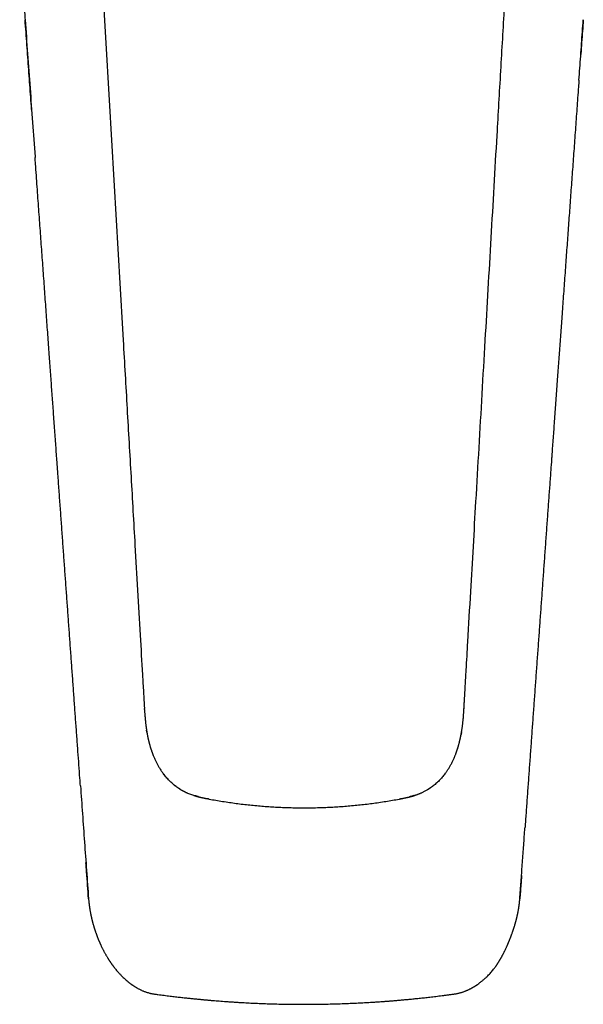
# Model space of a CAD drawing. Header units: millimetres. Extents: x 8 to 543, y 12 to 399.
# Tile 3 of 37: x 263 to 306, y 65 to 141. Entities that reach past the tile are written whole.
import ezdxf

# ---------------------------------------------------------------- set-up
doc = ezdxf.new("R2010")
doc.units = ezdxf.units.MM

msp = doc.modelspace()

# ---------------------------------------------------------------- linework, layer by layer
at = {"color": 7, "linetype": 'Continuous', "lineweight": 30}
for p, q in [((297.288, 88.067), (297.286, 88.025)), ((273.226, 84.902), (273.217, 84.93)), ((296.794, 84.962), (296.774, 84.901)), ((274.146, 83.071), (274.176, 83.032)), ((274.161, 83.052), (274.147, 83.071)), ((274.163, 83.049), (274.166, 83.045)), ((295.866, 83.09), (295.837, 83.05)), ((275.474, 81.844), (275.491, 81.833)), ((294.509, 81.833), (294.564, 81.867)), ((294.593, 81.885), (294.596, 81.887)), ((277.498, 81.132), (277.544, 81.123)), ((277.629, 81.107), (277.544, 81.123)), ((292.401, 81.113), (292.371, 81.107)), ((268.417, 73.424), (268.417, 73.421)), ((301.583, 73.424), (301.583, 73.421))]:
    msp.add_line(p, q, dxfattribs=at)
for points, knots in [([(263.12, 146.778), (263.148, 146.394), (263.204, 145.625), (263.287, 144.47), (263.371, 143.311), (263.454, 142.164), (263.509, 141.403), (263.536, 141.028)], [0, 0, 0, 0, 0.200174, 0.401154, 0.602653, 0.804382, 1, 1, 1, 1]), ([(269.452, 144.481), (269.519, 143.313), (269.654, 140.976), (269.857, 137.469), (270.06, 133.959), (270.263, 130.445), (270.466, 126.929), (270.669, 123.411), (270.872, 119.892), (271.109, 115.795), (271.379, 111.121), (271.682, 105.87), (272.018, 100.061), (272.311, 94.986), (272.529, 91.214), (272.625, 89.555), (272.664, 88.886), (272.678, 88.637), (272.682, 88.56), (272.687, 88.483), (272.691, 88.406), (272.696, 88.329), (272.699, 88.279), (272.7, 88.254)], [0, 0, 0, 0, 0.062334, 0.124695, 0.187111, 0.249601, 0.312151, 0.374734, 0.437324, 0.499902, 0.593319, 0.686704, 0.780064, 0.903268, 0.957472, 0.981323, 0.991816, 0.99319, 0.994565, 0.995938, 0.997312, 0.998687, 1, 1, 1, 1]), ([(297.3, 88.254), (297.302, 88.295), (297.307, 88.376), (297.314, 88.498), (297.321, 88.622), (297.328, 88.746), (297.335, 88.869), (297.343, 88.993), (297.36, 89.302), (297.399, 89.975), (297.478, 91.329), (297.617, 93.749), (297.8, 96.918), (298.009, 100.519), (298.222, 104.206), (298.447, 108.114), (298.686, 112.243), (298.921, 116.309), (299.152, 120.312), (299.38, 124.252), (299.607, 128.193), (299.807, 131.646), (299.978, 134.61), (300.121, 137.082), (300.263, 139.551), (300.406, 142.017), (300.501, 143.66), (300.548, 144.481)], [0, 0, 0, 0, 0.002139, 0.004337, 0.006536, 0.008735, 0.010934, 0.013133, 0.015332, 0.027429, 0.049029, 0.087606, 0.156527, 0.218121, 0.279772, 0.353207, 0.426654, 0.500084, 0.57016, 0.640227, 0.710313, 0.780432, 0.824471, 0.868441, 0.912337, 0.956181, 1, 1, 1, 1]), ([(264.036, 134.114), (264.029, 134.204), (264.001, 134.603), (263.949, 135.313), (263.882, 136.248), (263.814, 137.189), (263.745, 138.138), (263.676, 139.095), (263.606, 140.059), (263.559, 140.705), (263.536, 141.028)], [0, 0, 0, 0, 0.039115, 0.173121, 0.308214, 0.444395, 0.581664, 0.720022, 0.859467, 1, 1, 1, 1]), ([(263.536, 141.026), (263.6, 140.148), (263.727, 138.393), (263.917, 135.76), (264.107, 133.124), (264.236, 131.348), (264.301, 130.449), (264.302, 130.43)], [0, 0, 0, 0, 0.248462, 0.497008, 0.745708, 0.994632, 1, 1, 1, 1]), ([(306.127, 136.371), (306.15, 136.68), (306.195, 137.301), (306.262, 138.233), (306.329, 139.166), (306.397, 140.096), (306.441, 140.716), (306.464, 141.026)], [0, 0, 0, 0, 0.199235, 0.400175, 0.600475, 0.800347, 1, 1, 1, 1]), ([(306.464, 141.028), (306.443, 140.735), (306.401, 140.151), (306.337, 139.277), (306.294, 138.682), (306.272, 138.378), (306.271, 138.363)], [0, 0, 0, 0, 0.330039, 0.65777, 0.983192, 1, 1, 1, 1]), ([(306.127, 136.371), (306.115, 136.2), (306.083, 135.753), (306.03, 135.032), (305.971, 134.21), (305.912, 133.388), (305.852, 132.567), (305.793, 131.747), (305.734, 130.932), (305.676, 130.124), (305.618, 129.322), (305.56, 128.526), (305.503, 127.736), (305.446, 126.953), (305.39, 126.175), (305.334, 125.404), (305.279, 124.639), (305.224, 123.88), (305.17, 123.127), (305.114, 122.355), (305.057, 121.566), (304.999, 120.759), (304.941, 119.96), (304.884, 119.168), (304.829, 118.407), (304.776, 117.676), (304.725, 116.976), (304.675, 116.281), (304.626, 115.593), (304.576, 114.911), (304.527, 114.235), (304.477, 113.543), (304.426, 112.836), (304.374, 112.113), (304.323, 111.398), (304.271, 110.691), (304.222, 110.006), (304.174, 109.344), (304.128, 108.704), (304.095, 108.254), (304.076, 107.991), (304.071, 107.913), (304.065, 107.836), (304.06, 107.759), (304.054, 107.683), (304.049, 107.618), (304.046, 107.563), (304.042, 107.516), (304.039, 107.467), (304.035, 107.416), (304.031, 107.36), (304.026, 107.298), (304.003, 106.971), (303.953, 106.28), (303.877, 105.231), (303.795, 104.087), (303.71, 102.916), (303.623, 101.718), (303.535, 100.493), (303.447, 99.275), (303.36, 98.063), (303.273, 96.856), (303.186, 95.656), (303.1, 94.461), (303.013, 93.254), (302.925, 92.034), (302.836, 90.802), (302.747, 89.576), (302.659, 88.357), (302.572, 87.145), (302.485, 85.939), (302.399, 84.739), (302.313, 83.546), (302.227, 82.36), (302.142, 81.18), (302.06, 80.036), (302.006, 79.286), (301.98, 78.927)], [0, 0, 0, 0, 0.008955, 0.023395, 0.037731, 0.051964, 0.066381, 0.08069, 0.094891, 0.108985, 0.12297, 0.136848, 0.150618, 0.164281, 0.177835, 0.191282, 0.204621, 0.217852, 0.230976, 0.243992, 0.258184, 0.272247, 0.286179, 0.299981, 0.313652, 0.325967, 0.338175, 0.350275, 0.362267, 0.374151, 0.385927, 0.397596, 0.410307, 0.422888, 0.435339, 0.447659, 0.459849, 0.471108, 0.482254, 0.493287, 0.494638, 0.495988, 0.497336, 0.498682, 0.500021, 0.501272, 0.502081, 0.502893, 0.503731, 0.504623, 0.505593, 0.506666, 0.507844, 0.522694, 0.542706, 0.562627, 0.582458, 0.603867, 0.62517, 0.646368, 0.667459, 0.688444, 0.709324, 0.730097, 0.750765, 0.772304, 0.793726, 0.815032, 0.836222, 0.857296, 0.878254, 0.899096, 0.919822, 0.940432, 0.960926, 0.981304, 1, 1, 1, 1]), ([(267.79, 82.118), (267.776, 82.314), (267.738, 82.849), (267.675, 83.725), (267.598, 84.786), (267.518, 85.891), (267.435, 87.042), (267.352, 88.199), (267.268, 89.362), (267.184, 90.531), (267.099, 91.705), (267.014, 92.886), (266.928, 94.073), (266.842, 95.265), (266.756, 96.464), (266.669, 97.668), (266.581, 98.878), (266.494, 100.094), (266.405, 101.317), (266.317, 102.545), (266.228, 103.773), (266.139, 105.001), (266.078, 105.851), (266.044, 106.328), (266.036, 106.429), (266.029, 106.53), (266.022, 106.632), (266.014, 106.735), (266.008, 106.829), (266.001, 106.913), (265.996, 106.986), (265.991, 107.058), (265.986, 107.126), (265.981, 107.19), (265.977, 107.248), (265.959, 107.501), (265.926, 107.957), (265.878, 108.619), (265.83, 109.292), (265.781, 109.971), (265.732, 110.641), (265.685, 111.3), (265.638, 111.949), (265.59, 112.603), (265.543, 113.264), (265.495, 113.931), (265.446, 114.604), (265.395, 115.306), (265.342, 116.038), (265.287, 116.8), (265.232, 117.569), (265.176, 118.345), (265.119, 119.13), (265.062, 119.921), (265.004, 120.72), (264.946, 121.527), (264.887, 122.34), (264.828, 123.157), (264.769, 123.976), (264.709, 124.797), (264.65, 125.625), (264.589, 126.466), (264.527, 127.319), (264.465, 128.185), (264.401, 129.058), (264.347, 129.807), (264.314, 130.266), (264.302, 130.431)], [0, 0, 0, 0, 0.012178, 0.033166, 0.054255, 0.077911, 0.101692, 0.125598, 0.14963, 0.173788, 0.19807, 0.222479, 0.247012, 0.271672, 0.296457, 0.321367, 0.346403, 0.371565, 0.396852, 0.422266, 0.447804, 0.473098, 0.498515, 0.500608, 0.502701, 0.504796, 0.506891, 0.508994, 0.511199, 0.512724, 0.514246, 0.515735, 0.51716, 0.518491, 0.519699, 0.520782, 0.534213, 0.547989, 0.561914, 0.57599, 0.590215, 0.603515, 0.616944, 0.630502, 0.644187, 0.658001, 0.671944, 0.686014, 0.70164, 0.717421, 0.733358, 0.74945, 0.765697, 0.782099, 0.798657, 0.81537, 0.832239, 0.849263, 0.866134, 0.883154, 0.900325, 0.917645, 0.935435, 0.953379, 0.971479, 0.989735, 1, 1, 1, 1]), ([(272.701, 88.255), (272.703, 88.223), (272.706, 88.16), (272.71, 88.097), (272.712, 88.066)], [0, 0, 0, 0, 0.4993355, 1, 1, 1, 1]), ([(272.717, 87.983), (272.717, 87.985), (272.715, 88.013), (272.713, 88.041), (272.712, 88.067)], [0, 0, 0, 0, 0.0795378, 1, 1, 1, 1]), ([(272.717, 87.983), (272.717, 87.982), (272.717, 87.979), (272.718, 87.972), (272.718, 87.963), (272.719, 87.949), (272.72, 87.931), (272.722, 87.906), (272.724, 87.876), (272.726, 87.842), (272.728, 87.803), (272.732, 87.739), (272.738, 87.651), (272.747, 87.531), (272.757, 87.399), (272.769, 87.254), (272.781, 87.133), (272.791, 87.037), (272.798, 86.968), (272.806, 86.898), (272.814, 86.828), (272.823, 86.759), (272.831, 86.695), (272.839, 86.638), (272.846, 86.587), (272.852, 86.545), (272.856, 86.512), (272.86, 86.486), (272.864, 86.464), (272.866, 86.445), (272.869, 86.43), (272.87, 86.42), (272.871, 86.414), (272.872, 86.409), (272.873, 86.404), (272.874, 86.394), (272.876, 86.381), (272.879, 86.363), (272.883, 86.342), (272.887, 86.318), (272.89, 86.296), (272.893, 86.278), (272.895, 86.264), (272.897, 86.254), (272.899, 86.245), (272.9, 86.239), (272.9, 86.235), (272.901, 86.234), (272.901, 86.234), (272.901, 86.235), (272.9, 86.236), (272.9, 86.238), (272.899, 86.241), (272.898, 86.248), (272.897, 86.258), (272.894, 86.274), (272.891, 86.294), (272.887, 86.317), (272.884, 86.337), (272.881, 86.355), (272.878, 86.37), (272.876, 86.382), (272.875, 86.392), (272.874, 86.398), (272.874, 86.401), (272.874, 86.401), (272.874, 86.399), (272.874, 86.395), (272.875, 86.39), (272.876, 86.385), (272.878, 86.371), (272.881, 86.351), (272.885, 86.328), (272.889, 86.305), (272.893, 86.281), (272.898, 86.248), (272.905, 86.208), (272.914, 86.159), (272.923, 86.106), (272.934, 86.049), (272.945, 85.991), (272.956, 85.934), (272.967, 85.881), (272.977, 85.832), (272.987, 85.785), (272.997, 85.741), (273.006, 85.7), (273.014, 85.664), (273.022, 85.632), (273.027, 85.61), (273.031, 85.594), (273.034, 85.583), (273.037, 85.567), (273.042, 85.548), (273.047, 85.526), (273.052, 85.508), (273.055, 85.495), (273.057, 85.486), (273.06, 85.477), (273.062, 85.468), (273.065, 85.455), (273.07, 85.437), (273.076, 85.412), (273.084, 85.38), (273.094, 85.342), (273.106, 85.3), (273.121, 85.244), (273.141, 85.176), (273.164, 85.096), (273.189, 85.013), (273.207, 84.958), (273.216, 84.93)], [0, 0, 0, 0, 0.001914, 0.004208, 0.006976, 0.010272, 0.016107, 0.023195, 0.031568, 0.041244, 0.052236, 0.064496, 0.094865, 0.126429, 0.165566, 0.2064, 0.248934, 0.268028, 0.287445, 0.307187, 0.327252, 0.347282, 0.365332, 0.381578, 0.396019, 0.408656, 0.417028, 0.424365, 0.430666, 0.435931, 0.440161, 0.443355, 0.444563, 0.445513, 0.446952, 0.449574, 0.453379, 0.458368, 0.464541, 0.471875, 0.478885, 0.483349, 0.487152, 0.49032, 0.4929, 0.494979, 0.49672, 0.49755, 0.498398, 0.499229, 0.500057, 0.500935, 0.501903, 0.504231, 0.507205, 0.5109, 0.517671, 0.524374, 0.530597, 0.535154, 0.53942, 0.543242, 0.546126, 0.549042, 0.552345, 0.556221, 0.559679, 0.562532, 0.563855, 0.565182, 0.568072, 0.575646, 0.582201, 0.587726, 0.59479, 0.603265, 0.615192, 0.629119, 0.645046, 0.660956, 0.678052, 0.694341, 0.709556, 0.723697, 0.736765, 0.749796, 0.761549, 0.772023, 0.781145, 0.788869, 0.791697, 0.794853, 0.798625, 0.805521, 0.813035, 0.820508, 0.82701, 0.833183, 0.836989, 0.839921, 0.844077, 0.849235, 0.856876, 0.86618, 0.877194, 0.889881, 0.903218, 0.926096, 0.949827, 0.974451, 1, 1, 1, 1]), ([(296.794, 84.962), (296.795, 84.964), (296.796, 84.969), (296.799, 84.978), (296.803, 84.988), (296.807, 85.002), (296.813, 85.021), (296.819, 85.042), (296.825, 85.061), (296.83, 85.076), (296.834, 85.089), (296.838, 85.103), (296.844, 85.123), (296.852, 85.15), (296.867, 85.202), (296.888, 85.277), (296.909, 85.356), (296.925, 85.416), (296.936, 85.458), (296.946, 85.498), (296.955, 85.533), (296.962, 85.564), (296.968, 85.588), (296.972, 85.606), (296.975, 85.618), (296.977, 85.628), (296.98, 85.641), (296.985, 85.659), (296.99, 85.684), (296.997, 85.713), (297.003, 85.742), (297.009, 85.766), (297.013, 85.786), (297.016, 85.801), (297.019, 85.815), (297.022, 85.828), (297.025, 85.844), (297.029, 85.863), (297.034, 85.886), (297.04, 85.914), (297.046, 85.947), (297.053, 85.982), (297.06, 86.016), (297.066, 86.046), (297.07, 86.067), (297.072, 86.082), (297.074, 86.093), (297.077, 86.106), (297.08, 86.123), (297.084, 86.145), (297.088, 86.167), (297.091, 86.186), (297.094, 86.2), (297.095, 86.211), (297.096, 86.218), (297.097, 86.22), (297.097, 86.221), (297.097, 86.221), (297.097, 86.221), (297.097, 86.221), (297.097, 86.22), (297.096, 86.217), (297.096, 86.212), (297.094, 86.203), (297.092, 86.19), (297.089, 86.174), (297.086, 86.158), (297.083, 86.139), (297.079, 86.12), (297.076, 86.101), (297.073, 86.087), (297.071, 86.077), (297.07, 86.071), (297.07, 86.067), (297.069, 86.067), (297.07, 86.068), (297.07, 86.071), (297.071, 86.074), (297.071, 86.076), (297.072, 86.082), (297.074, 86.09), (297.076, 86.103), (297.08, 86.122), (297.084, 86.147), (297.09, 86.177), (297.096, 86.214), (297.104, 86.26), (297.113, 86.317), (297.124, 86.38), (297.134, 86.449), (297.146, 86.526), (297.158, 86.609), (297.17, 86.702), (297.183, 86.802), (297.195, 86.907), (297.206, 87.009), (297.217, 87.109), (297.227, 87.219), (297.238, 87.339), (297.248, 87.467), (297.257, 87.59), (297.264, 87.689), (297.269, 87.766), (297.273, 87.819), (297.276, 87.868), (297.279, 87.911), (297.281, 87.948), (297.283, 87.979), (297.284, 88.005), (297.285, 88.019), (297.286, 88.025)], [0, 0, 0, 0, 0.004626, 0.009018, 0.013285, 0.017542, 0.023994, 0.030719, 0.036485, 0.041124, 0.044638, 0.047851, 0.054262, 0.062344, 0.072096, 0.100605, 0.12971, 0.141982, 0.154358, 0.166496, 0.177084, 0.185995, 0.193227, 0.198781, 0.201368, 0.203894, 0.207798, 0.213147, 0.219943, 0.229881, 0.238706, 0.246394, 0.252836, 0.258283, 0.262177, 0.265591, 0.269868, 0.275427, 0.282268, 0.29039, 0.299794, 0.310961, 0.320792, 0.329282, 0.336433, 0.339507, 0.342247, 0.345673, 0.350651, 0.357193, 0.365306, 0.369952, 0.374312, 0.377546, 0.379694, 0.380407, 0.380693, 0.38095, 0.381195, 0.38145, 0.382058, 0.382874, 0.383939, 0.386875, 0.390933, 0.395956, 0.400753, 0.405106, 0.412479, 0.41809, 0.422041, 0.425265, 0.42823, 0.431228, 0.434505, 0.437341, 0.439498, 0.440411, 0.441283, 0.442179, 0.44524, 0.448329, 0.453178, 0.461823, 0.470156, 0.479583, 0.493813, 0.509976, 0.528073, 0.548104, 0.570069, 0.593968, 0.619801, 0.650124, 0.68014, 0.709395, 0.737889, 0.765622, 0.803707, 0.840257, 0.875274, 0.908759, 0.924927, 0.940474, 0.954433, 0.966717, 0.977355, 0.986392, 0.993897, 1, 1, 1, 1]), ([(297.288, 88.066), (297.29, 88.097), (297.294, 88.16), (297.297, 88.223), (297.299, 88.255)], [0, 0, 0, 0, 0.500664, 1, 1, 1, 1]), ([(273.225, 84.902), (273.226, 84.899), (273.227, 84.895), (273.231, 84.886), (273.234, 84.876), (273.239, 84.862), (273.246, 84.844), (273.254, 84.822), (273.264, 84.794), (273.276, 84.76), (273.289, 84.72), (273.304, 84.678), (273.32, 84.635), (273.337, 84.59), (273.354, 84.544), (273.372, 84.497), (273.399, 84.43), (273.435, 84.341), (273.482, 84.23), (273.532, 84.121), (273.582, 84.014), (273.633, 83.91), (273.687, 83.806), (273.743, 83.703), (273.8, 83.601), (273.863, 83.494), (273.931, 83.383), (274.007, 83.268), (274.085, 83.155), (274.139, 83.081), (274.166, 83.045)], [0, 0, 0, 0, 0.006723, 0.013498, 0.020482, 0.027818, 0.038355, 0.049973, 0.062848, 0.081055, 0.101363, 0.122525, 0.144382, 0.166933, 0.190178, 0.214117, 0.238751, 0.292613, 0.349521, 0.409473, 0.462729, 0.517925, 0.57338, 0.628787, 0.684153, 0.739483, 0.804657, 0.869801, 0.934919, 1, 1, 1, 1]), ([(295.834, 83.045), (295.852, 83.069), (295.888, 83.118), (295.943, 83.195), (295.999, 83.277), (296.056, 83.365), (296.115, 83.459), (296.173, 83.556), (296.231, 83.656), (296.288, 83.76), (296.345, 83.867), (296.399, 83.976), (296.452, 84.086), (296.502, 84.196), (296.55, 84.305), (296.593, 84.408), (296.631, 84.506), (296.661, 84.583), (296.682, 84.641), (296.697, 84.683), (296.711, 84.723), (296.725, 84.76), (296.736, 84.793), (296.746, 84.821), (296.754, 84.843), (296.76, 84.861), (296.765, 84.875), (296.769, 84.886), (296.773, 84.895), (296.774, 84.899), (296.775, 84.902)], [0, 0, 0, 0, 0.042572, 0.08753, 0.134893, 0.184673, 0.236883, 0.291538, 0.34532, 0.401295, 0.459469, 0.517524, 0.572921, 0.632646, 0.688939, 0.741802, 0.791232, 0.83723, 0.858941, 0.879793, 0.899788, 0.918886, 0.936215, 0.949135, 0.960821, 0.971465, 0.978918, 0.986057, 0.993031, 1, 1, 1, 1]), ([(275.491, 81.834), (275.469, 81.847), (275.398, 81.889), (275.281, 81.966), (275.141, 82.065), (275.004, 82.17), (274.872, 82.28), (274.744, 82.395), (274.621, 82.515), (274.502, 82.639), (274.387, 82.767), (274.278, 82.898), (274.21, 82.988), (274.176, 83.032)], [0, 0, 0, 0, 0.0422976, 0.1383957, 0.2345003, 0.3305989, 0.4266811, 0.5227549, 0.6188306, 0.7149104, 0.8109894, 0.9070703, 1, 1, 1, 1]), ([(274.179, 83.028), (274.181, 83.026), (274.19, 83.013), (274.208, 82.99), (274.228, 82.965), (274.241, 82.95), (274.244, 82.945)], [0, 0, 0, 0, 0.107917, 0.484412, 0.861666, 1, 1, 1, 1]), ([(295.82, 83.026), (295.788, 82.984), (295.72, 82.896), (295.613, 82.767), (295.498, 82.639), (295.379, 82.515), (295.256, 82.395), (295.128, 82.28), (294.996, 82.17), (294.859, 82.065), (294.719, 81.966), (294.602, 81.889), (294.531, 81.847), (294.509, 81.834)], [0, 0, 0, 0, 0.089477, 0.18589, 0.2823, 0.378712, 0.475119, 0.571524, 0.667938, 0.764369, 0.860805, 0.957235, 1, 1, 1, 1]), ([(295.801, 83.001), (295.801, 83.001), (295.801, 83.001), (295.802, 83.002), (295.805, 83.006), (295.808, 83.01), (295.812, 83.015), (295.817, 83.022), (295.825, 83.033), (295.834, 83.045), (295.844, 83.057), (295.851, 83.068), (295.857, 83.076), (295.863, 83.083), (295.867, 83.089), (295.871, 83.094), (295.873, 83.097), (295.874, 83.099), (295.875, 83.1), (295.875, 83.1), (295.875, 83.1)], [0, 0, 0, 0, 0.03119, 0.125399, 0.165029, 0.201737, 0.237672, 0.294855, 0.35823, 0.452245, 0.557135, 0.613658, 0.671934, 0.726212, 0.77736, 0.82785, 0.880244, 0.936845, 0.999489, 1, 1, 1, 1]), ([(295.805, 83.008), (295.808, 83.011), (295.812, 83.016), (295.816, 83.022), (295.818, 83.024)], [0, 0, 0, 0, 0.522051, 1, 1, 1, 1]), ([(267.79, 82.117), (267.842, 81.4), (267.946, 79.955), (268.103, 77.783), (268.26, 75.602), (268.365, 74.148), (268.417, 73.421)], [0, 0, 0, 0, 0.247655, 0.498534, 0.749286, 1, 1, 1, 1]), ([(274.965, 82.204), (274.972, 82.198), (275.008, 82.168), (275.076, 82.115), (275.17, 82.044), (275.271, 81.973), (275.364, 81.911), (275.425, 81.874), (275.448, 81.859)], [0, 0, 0, 0, 0.046314, 0.235525, 0.433933, 0.641491, 0.858167, 1, 1, 1, 1]), ([(275.444, 81.862), (275.447, 81.86), (275.454, 81.855), (275.465, 81.849), (275.476, 81.842), (275.49, 81.834), (275.508, 81.823), (275.53, 81.81), (275.554, 81.796), (275.579, 81.782), (275.61, 81.764), (275.646, 81.744), (275.688, 81.721), (275.736, 81.696), (275.788, 81.669), (275.846, 81.641), (275.906, 81.612), (275.967, 81.584), (276.058, 81.544), (276.179, 81.493), (276.332, 81.435), (276.453, 81.394), (276.54, 81.366), (276.592, 81.349), (276.643, 81.334), (276.69, 81.32), (276.732, 81.308), (276.769, 81.298), (276.8, 81.29), (276.825, 81.283), (276.845, 81.278), (276.857, 81.275), (276.863, 81.273), (276.864, 81.273), (276.865, 81.273), (276.866, 81.272), (276.867, 81.272), (276.868, 81.272), (276.869, 81.272), (276.869, 81.272), (276.869, 81.272), (276.868, 81.272), (276.866, 81.273), (276.864, 81.273), (276.863, 81.274), (276.86, 81.274), (276.857, 81.275), (276.852, 81.276), (276.844, 81.279), (276.831, 81.282), (276.813, 81.287), (276.792, 81.292), (276.764, 81.3), (276.73, 81.309), (276.694, 81.32), (276.659, 81.33), (276.629, 81.339), (276.608, 81.346), (276.594, 81.35), (276.586, 81.352), (276.583, 81.353), (276.581, 81.354), (276.581, 81.354), (276.58, 81.354), (276.58, 81.354), (276.581, 81.354), (276.581, 81.354), (276.584, 81.353), (276.588, 81.351), (276.596, 81.349), (276.608, 81.345), (276.627, 81.339), (276.652, 81.331), (276.685, 81.322), (276.719, 81.312), (276.752, 81.302), (276.782, 81.294), (276.806, 81.287), (276.826, 81.282), (276.841, 81.278), (276.852, 81.275), (276.862, 81.273), (276.874, 81.27), (276.887, 81.266), (276.905, 81.262), (276.927, 81.256), (276.955, 81.249), (276.989, 81.241), (277.028, 81.231), (277.073, 81.221), (277.123, 81.209), (277.18, 81.197), (277.241, 81.184), (277.309, 81.17), (277.382, 81.155), (277.445, 81.142), (277.484, 81.135), (277.496, 81.132)], [0, 0, 0, 0, 0.005772, 0.0111636, 0.0162472, 0.0211073, 0.029383, 0.0381081, 0.0476, 0.0578587, 0.068884, 0.0844811, 0.1013923, 0.1196179, 0.1406045, 0.1631014, 0.1866318, 0.2101955, 0.2337613, 0.2908972, 0.3480423, 0.4051856, 0.4244251, 0.4436615, 0.4626839, 0.4799737, 0.4952309, 0.5084569, 0.5196526, 0.528772, 0.5358848, 0.540991, 0.5419538, 0.5421785, 0.5424121, 0.542949, 0.5436321, 0.5444934, 0.5468057, 0.5511845, 0.5566363, 0.5609503, 0.5633098, 0.5642507, 0.5650692, 0.5658126, 0.5670529, 0.5684513, 0.5709853, 0.5765335, 0.5825959, 0.5897041, 0.6002925, 0.6125843, 0.62658, 0.6400929, 0.6509592, 0.6591877, 0.6636411, 0.6666497, 0.6676388, 0.6680173, 0.6683297, 0.6685935, 0.6688364, 0.6690935, 0.6693946, 0.6701957, 0.6720071, 0.6746124, 0.6793592, 0.68558, 0.69548, 0.7077199, 0.721195, 0.7331815, 0.7440093, 0.7530689, 0.7603621, 0.7653829, 0.7690003, 0.7723102, 0.7764625, 0.7814574, 0.7872949, 0.7953504, 0.8054199, 0.8175098, 0.8316226, 0.8477595, 0.8659215, 0.8861092, 0.9083232, 0.9325636, 0.9588298, 0.9871204, 1, 1, 1, 1]), ([(292.401, 81.112), (292.409, 81.114), (292.424, 81.117), (292.452, 81.122), (292.484, 81.128), (292.519, 81.135), (292.557, 81.143), (292.598, 81.151), (292.656, 81.162), (292.73, 81.178), (292.81, 81.195), (292.88, 81.21), (292.939, 81.224), (293, 81.238), (293.062, 81.253), (293.12, 81.268), (293.174, 81.283), (293.222, 81.296), (293.264, 81.307), (293.301, 81.318), (293.331, 81.327), (293.354, 81.333), (293.372, 81.339), (293.39, 81.344), (293.408, 81.35), (293.421, 81.354), (293.432, 81.358), (293.439, 81.36), (293.444, 81.361), (293.447, 81.363), (293.448, 81.363), (293.448, 81.363), (293.447, 81.363), (293.443, 81.362), (293.438, 81.361), (293.43, 81.358), (293.419, 81.355), (293.406, 81.351), (293.387, 81.345), (293.357, 81.335), (293.3, 81.319), (293.244, 81.303), (293.195, 81.29), (293.17, 81.283), (293.148, 81.277), (293.13, 81.272), (293.118, 81.269), (293.111, 81.267), (293.107, 81.266), (293.106, 81.266), (293.105, 81.266), (293.105, 81.266), (293.105, 81.266), (293.105, 81.266), (293.106, 81.266), (293.107, 81.266), (293.11, 81.267), (293.118, 81.269), (293.13, 81.272), (293.147, 81.276), (293.167, 81.282), (293.191, 81.288), (293.215, 81.295), (293.24, 81.301), (293.263, 81.308), (293.286, 81.314), (293.309, 81.321), (293.331, 81.327), (293.352, 81.333), (293.368, 81.338), (293.38, 81.342), (293.388, 81.344), (293.394, 81.346), (293.401, 81.348), (293.413, 81.352), (293.429, 81.357), (293.453, 81.364), (293.484, 81.374), (293.523, 81.387), (293.568, 81.402), (293.621, 81.42), (293.678, 81.44), (293.741, 81.463), (293.807, 81.489), (293.879, 81.518), (293.956, 81.55), (294.039, 81.587), (294.125, 81.626), (294.213, 81.67), (294.304, 81.716), (294.398, 81.768), (294.496, 81.824), (294.56, 81.865), (294.593, 81.885)], [0, 0, 0, 0, 0.008949, 0.019085, 0.029237, 0.040725, 0.053595, 0.067145, 0.081146, 0.109957, 0.140504, 0.15951, 0.179129, 0.199363, 0.220141, 0.239843, 0.257786, 0.273571, 0.287687, 0.300136, 0.310916, 0.317176, 0.323052, 0.32962, 0.33505, 0.3409, 0.343592, 0.345962, 0.34827, 0.350794, 0.353753, 0.357142, 0.360159, 0.362779, 0.365198, 0.367658, 0.37195, 0.376477, 0.380881, 0.390773, 0.40752, 0.438225, 0.447023, 0.455861, 0.463531, 0.469524, 0.473859, 0.475748, 0.477046, 0.477506, 0.477702, 0.477885, 0.478062, 0.478243, 0.478651, 0.479164, 0.479806, 0.48262, 0.486855, 0.492522, 0.49965, 0.507919, 0.516186, 0.524356, 0.532432, 0.539963, 0.547416, 0.554795, 0.562101, 0.568406, 0.571755, 0.574167, 0.575712, 0.577682, 0.58172, 0.587371, 0.594636, 0.605483, 0.618655, 0.63415, 0.651969, 0.672111, 0.693006, 0.715922, 0.740858, 0.767812, 0.796784, 0.827771, 0.858834, 0.891691, 0.926346, 0.962803, 1, 1, 1, 1]), ([(294.579, 81.876), (294.581, 81.877), (294.608, 81.894), (294.645, 81.917), (294.679, 81.941), (294.687, 81.946)], [0, 0, 0, 0, 0.050688, 0.766845, 1, 1, 1, 1]), ([(277.628, 81.107), (277.638, 81.105), (277.657, 81.101), (277.676, 81.098), (277.685, 81.097)], [0, 0, 0, 0, 0.500048, 1, 1, 1, 1]), ([(277.685, 81.096), (277.685, 81.096), (277.685, 81.096), (277.685, 81.097), (277.685, 81.097)], [0, 0, 0, 0, 0.264991, 1, 1, 1, 1]), ([(277.685, 81.096), (277.858, 81.064), (278.205, 81.001), (278.726, 80.915), (279.248, 80.836), (279.771, 80.763), (280.295, 80.698), (280.82, 80.639), (281.346, 80.587), (281.873, 80.543), (282.401, 80.505), (282.929, 80.474), (283.457, 80.45), (283.986, 80.433), (284.5, 80.423), (284.838, 80.422), (285, 80.422)], [0, 0, 0, 0, 0.0717706, 0.1435474, 0.2153353, 0.2871293, 0.3589406, 0.4307746, 0.5026303, 0.5745032, 0.6463915, 0.7182952, 0.7902125, 0.862136, 0.9340656, 1, 1, 1, 1]), ([(285, 80.422), (285.161, 80.422), (285.498, 80.423), (286.011, 80.433), (286.539, 80.45), (287.067, 80.474), (287.594, 80.504), (288.121, 80.542), (288.648, 80.587), (289.174, 80.639), (289.7, 80.697), (290.225, 80.763), (290.749, 80.835), (291.272, 80.915), (291.794, 81.001), (292.141, 81.064), (292.315, 81.096)], [0, 0, 0, 0, 0.065758, 0.137516, 0.209283, 0.281068, 0.35287, 0.424697, 0.496551, 0.568429, 0.640326, 0.712239, 0.784165, 0.856107, 0.928053, 1, 1, 1, 1]), ([(292.315, 81.097), (292.324, 81.098), (292.343, 81.101), (292.362, 81.105), (292.372, 81.107)], [0, 0, 0, 0, 0.499952, 1, 1, 1, 1]), ([(292.315, 81.096), (292.315, 81.096), (292.315, 81.096), (292.315, 81.096), (292.315, 81.097)], [0, 0, 0, 0, 0.206199, 1, 1, 1, 1]), ([(301.583, 73.421), (301.615, 73.861), (301.678, 74.74), (301.773, 76.061), (301.868, 77.383), (301.937, 78.338), (301.974, 78.853), (301.98, 78.927)], [0, 0, 0, 0, 0.239501, 0.479178, 0.719214, 0.959787, 1, 1, 1, 1]), ([(268.417, 73.424), (268.392, 73.768), (268.342, 74.457), (268.275, 75.388), (268.233, 75.976), (268.215, 76.218)], [0, 0, 0, 0, 0.368757, 0.739472, 1, 1, 1, 1]), ([(301.713, 75.223), (301.695, 74.98), (301.652, 74.381), (301.609, 73.781), (301.583, 73.424)], [0, 0, 0, 0, 0.4045135, 1, 1, 1, 1]), ([(268.419, 73.416), (268.42, 73.391), (268.424, 73.342), (268.43, 73.271), (268.436, 73.205), (268.442, 73.145), (268.448, 73.09), (268.454, 73.037), (268.46, 72.987), (268.466, 72.941), (268.471, 72.902), (268.476, 72.87), (268.479, 72.844), (268.482, 72.826), (268.484, 72.813), (268.485, 72.802), (268.487, 72.787), (268.49, 72.767), (268.494, 72.741), (268.501, 72.699), (268.51, 72.641), (268.521, 72.573), (268.532, 72.507), (268.543, 72.444), (268.555, 72.378), (268.567, 72.317), (268.577, 72.262), (268.587, 72.214), (268.597, 72.165), (268.607, 72.117), (268.616, 72.074), (268.624, 72.039), (268.63, 72.011), (268.634, 71.99), (268.638, 71.973), (268.642, 71.957), (268.646, 71.939), (268.651, 71.917), (268.657, 71.889), (268.665, 71.855), (268.675, 71.817), (268.685, 71.775), (268.696, 71.733), (268.706, 71.691), (268.72, 71.64), (268.736, 71.581), (268.754, 71.514), (268.775, 71.44), (268.799, 71.356), (268.821, 71.282), (268.838, 71.229), (268.847, 71.197), (268.857, 71.167), (268.865, 71.141), (268.872, 71.12), (268.877, 71.106), (268.88, 71.095), (268.883, 71.085), (268.888, 71.072), (268.893, 71.055), (268.9, 71.034), (268.908, 71.009), (268.918, 70.978), (268.93, 70.944), (268.942, 70.908), (268.954, 70.873), (268.98, 70.797), (269.02, 70.684), (269.075, 70.534), (269.132, 70.387), (269.177, 70.278), (269.206, 70.206), (269.221, 70.173), (269.235, 70.139), (269.25, 70.104), (269.265, 70.07), (269.279, 70.037), (269.292, 70.007), (269.304, 69.981), (269.313, 69.959), (269.321, 69.942), (269.327, 69.93), (269.331, 69.919), (269.336, 69.909), (269.343, 69.895), (269.351, 69.877), (269.369, 69.837), (269.398, 69.775), (269.435, 69.699), (269.47, 69.626), (269.504, 69.559), (269.54, 69.487), (269.579, 69.411), (269.621, 69.333), (269.664, 69.254), (269.709, 69.172), (269.758, 69.087), (269.811, 68.997), (269.858, 68.918), (269.898, 68.853), (269.929, 68.803), (269.958, 68.758), (269.983, 68.718), (270.007, 68.682), (270.027, 68.651), (270.044, 68.625), (270.059, 68.603), (270.071, 68.586), (270.08, 68.572), (270.088, 68.56), (270.096, 68.549), (270.105, 68.535), (270.118, 68.516), (270.135, 68.491), (270.158, 68.458), (270.185, 68.419), (270.215, 68.378), (270.246, 68.334), (270.28, 68.289), (270.316, 68.24), (270.354, 68.19), (270.393, 68.139), (270.449, 68.068), (270.522, 67.978), (270.609, 67.874), (270.693, 67.779), (270.771, 67.691), (270.849, 67.608), (270.936, 67.518), (271.034, 67.42), (271.145, 67.314), (271.261, 67.21), (271.354, 67.129), (271.423, 67.071), (271.466, 67.036), (271.509, 67.002), (271.548, 66.971), (271.583, 66.944), (271.614, 66.921), (271.64, 66.902), (271.662, 66.886), (271.678, 66.874), (271.689, 66.865), (271.698, 66.859), (271.707, 66.852), (271.72, 66.843), (271.737, 66.831), (271.758, 66.816), (271.784, 66.798), (271.817, 66.775), (271.857, 66.749), (271.902, 66.719), (271.953, 66.686), (272.011, 66.65), (272.073, 66.612), (272.14, 66.573), (272.213, 66.533), (272.291, 66.491), (272.37, 66.45), (272.448, 66.413), (272.525, 66.377), (272.607, 66.342), (272.694, 66.307), (272.787, 66.272), (272.885, 66.239), (272.99, 66.206), (273.092, 66.178), (273.192, 66.154), (273.288, 66.134), (273.39, 66.115), (273.459, 66.105), (273.494, 66.1)], [0, 0, 0, 0, 0.008218, 0.01584, 0.022877, 0.029338, 0.035234, 0.040576, 0.046268, 0.051193, 0.055367, 0.058803, 0.061512, 0.063444, 0.064717, 0.065623, 0.067092, 0.069305, 0.072148, 0.075095, 0.082844, 0.090387, 0.096964, 0.103703, 0.110738, 0.118064, 0.123106, 0.128272, 0.133559, 0.138866, 0.143572, 0.147582, 0.150252, 0.152505, 0.154344, 0.155852, 0.157689, 0.160001, 0.16306, 0.166672, 0.170828, 0.175477, 0.180128, 0.184643, 0.189024, 0.196713, 0.203968, 0.2108, 0.220885, 0.2315, 0.234938, 0.238422, 0.241899, 0.244844, 0.247126, 0.248682, 0.249668, 0.250668, 0.252102, 0.253965, 0.256252, 0.258953, 0.262392, 0.266291, 0.270296, 0.274261, 0.27819, 0.295343, 0.311997, 0.328449, 0.345191, 0.349012, 0.352859, 0.356736, 0.360646, 0.36459, 0.368518, 0.372024, 0.375012, 0.377487, 0.379445, 0.380885, 0.381846, 0.383, 0.384602, 0.386654, 0.389092, 0.398349, 0.408292, 0.415824, 0.423723, 0.432083, 0.441045, 0.450627, 0.45987, 0.469654, 0.479993, 0.490898, 0.50238, 0.508977, 0.515112, 0.520702, 0.525738, 0.530212, 0.534118, 0.537452, 0.540207, 0.542382, 0.544098, 0.545469, 0.546795, 0.548495, 0.550573, 0.554049, 0.558247, 0.563174, 0.568837, 0.574226, 0.580156, 0.586633, 0.593398, 0.600084, 0.60669, 0.621931, 0.636695, 0.649458, 0.661814, 0.673752, 0.685262, 0.701301, 0.717441, 0.733809, 0.750414, 0.756316, 0.76225, 0.768083, 0.773364, 0.77805, 0.782068, 0.785504, 0.788352, 0.790594, 0.791831, 0.792748, 0.793944, 0.795628, 0.797802, 0.800468, 0.803629, 0.807946, 0.812946, 0.818637, 0.825028, 0.832129, 0.839951, 0.847981, 0.856676, 0.866053, 0.876132, 0.884559, 0.893448, 0.902814, 0.912676, 0.923055, 0.933975, 0.945467, 0.957564, 0.967519, 0.977894, 0.988712, 1, 1, 1, 1]), ([(296.506, 66.1), (296.546, 66.106), (296.624, 66.117), (296.738, 66.139), (296.847, 66.162), (296.949, 66.187), (297.045, 66.214), (297.136, 66.241), (297.221, 66.269), (297.301, 66.298), (297.382, 66.328), (297.462, 66.36), (297.541, 66.394), (297.615, 66.428), (297.684, 66.46), (297.748, 66.492), (297.81, 66.523), (297.87, 66.555), (297.926, 66.586), (297.978, 66.615), (298.024, 66.642), (298.066, 66.667), (298.103, 66.69), (298.137, 66.711), (298.166, 66.73), (298.191, 66.746), (298.212, 66.759), (298.229, 66.771), (298.242, 66.78), (298.254, 66.788), (298.268, 66.797), (298.286, 66.809), (298.311, 66.827), (298.342, 66.848), (298.375, 66.871), (298.41, 66.897), (298.448, 66.924), (298.495, 66.96), (298.553, 67.004), (298.622, 67.059), (298.695, 67.119), (298.771, 67.183), (298.85, 67.252), (298.928, 67.323), (299.02, 67.41), (299.124, 67.512), (299.239, 67.632), (299.352, 67.754), (299.461, 67.881), (299.548, 67.987), (299.613, 68.072), (299.659, 68.132), (299.703, 68.193), (299.744, 68.251), (299.781, 68.304), (299.813, 68.351), (299.841, 68.393), (299.865, 68.429), (299.883, 68.457), (299.897, 68.478), (299.906, 68.493), (299.914, 68.504), (299.92, 68.514), (299.927, 68.525), (299.936, 68.54), (299.949, 68.56), (299.964, 68.585), (299.983, 68.615), (300.004, 68.65), (300.027, 68.689), (300.053, 68.732), (300.082, 68.78), (300.112, 68.832), (300.142, 68.886), (300.172, 68.939), (300.203, 68.996), (300.236, 69.056), (300.269, 69.119), (300.303, 69.183), (300.337, 69.248), (300.37, 69.314), (300.401, 69.376), (300.431, 69.438), (300.463, 69.503), (300.496, 69.572), (300.53, 69.645), (300.566, 69.723), (300.596, 69.79), (300.619, 69.842), (300.634, 69.877), (300.647, 69.908), (300.659, 69.935), (300.668, 69.956), (300.675, 69.973), (300.681, 69.985), (300.685, 69.995), (300.688, 70.003), (300.693, 70.013), (300.698, 70.027), (300.706, 70.045), (300.715, 70.067), (300.725, 70.091), (300.735, 70.115), (300.746, 70.141), (300.757, 70.168), (300.774, 70.209), (300.797, 70.266), (300.825, 70.338), (300.854, 70.412), (300.883, 70.487), (300.911, 70.563), (300.94, 70.639), (300.968, 70.715), (300.993, 70.785), (301.015, 70.848), (301.034, 70.903), (301.052, 70.957), (301.069, 71.006), (301.083, 71.049), (301.096, 71.086), (301.106, 71.117), (301.114, 71.142), (301.12, 71.16), (301.124, 71.173), (301.127, 71.182), (301.131, 71.194), (301.136, 71.211), (301.143, 71.231), (301.16, 71.286), (301.18, 71.349), (301.2, 71.417), (301.213, 71.461), (301.226, 71.505), (301.24, 71.553), (301.253, 71.6), (301.266, 71.646), (301.278, 71.69), (301.291, 71.738), (301.305, 71.789), (301.319, 71.844), (301.333, 71.901), (301.346, 71.952), (301.356, 71.993), (301.363, 72.023), (301.369, 72.046), (301.373, 72.064), (301.376, 72.078), (301.379, 72.09), (301.381, 72.102), (301.386, 72.122), (301.392, 72.151), (301.401, 72.191), (301.411, 72.237), (301.422, 72.288), (301.433, 72.345), (301.445, 72.406), (301.458, 72.471), (301.471, 72.541), (301.482, 72.606), (301.492, 72.662), (301.499, 72.708), (301.506, 72.75), (301.511, 72.784), (301.515, 72.808), (301.517, 72.822), (301.518, 72.833), (301.52, 72.842), (301.521, 72.851), (301.523, 72.862), (301.525, 72.879), (301.528, 72.902), (301.532, 72.93), (301.536, 72.963), (301.541, 73.001), (301.547, 73.045), (301.552, 73.094), (301.558, 73.148), (301.564, 73.208), (301.57, 73.273), (301.576, 73.343), (301.58, 73.391), (301.581, 73.416)], [0, 0, 0, 0, 0.0127831, 0.0249538, 0.0365451, 0.0475866, 0.0581048, 0.0679488, 0.0773314, 0.0862707, 0.0947832, 0.1043812, 0.1134182, 0.1219144, 0.1298882, 0.1373562, 0.1443345, 0.1516889, 0.1584498, 0.1646342, 0.170257, 0.1753312, 0.179868, 0.1840776, 0.1877112, 0.1907854, 0.193387, 0.1955405, 0.1972227, 0.1985003, 0.2000698, 0.202263, 0.2056758, 0.2096194, 0.2138822, 0.2184595, 0.2233465, 0.2285383, 0.2370635, 0.246272, 0.2561481, 0.2666829, 0.2777863, 0.2888941, 0.2999198, 0.3173976, 0.3347836, 0.3521553, 0.3696378, 0.3873504, 0.395247, 0.4032201, 0.4112371, 0.418745, 0.4255543, 0.4315399, 0.4368085, 0.4413395, 0.4451133, 0.447371, 0.4492135, 0.4506371, 0.451648, 0.4529012, 0.4548046, 0.457222, 0.4603823, 0.4640737, 0.4683026, 0.4730763, 0.4784019, 0.4842865, 0.4907359, 0.4973345, 0.5037436, 0.509957, 0.5177888, 0.5252656, 0.5323786, 0.540663, 0.5483689, 0.5554877, 0.5625641, 0.5701789, 0.5781781, 0.5866965, 0.5957395, 0.6053147, 0.6097142, 0.6137235, 0.6172618, 0.6203284, 0.6229221, 0.6246276, 0.6260401, 0.6271591, 0.6279912, 0.628974, 0.6305591, 0.6326602, 0.6352157, 0.6379273, 0.6407567, 0.6437046, 0.6467716, 0.6499584, 0.6576516, 0.6659348, 0.6743506, 0.6827787, 0.6912283, 0.6997248, 0.7082848, 0.7169238, 0.7230613, 0.7292505, 0.735275, 0.7406994, 0.7454931, 0.7495687, 0.7530004, 0.7557729, 0.7578733, 0.7589217, 0.759783, 0.7610731, 0.7628703, 0.7651801, 0.7678956, 0.780961, 0.7856736, 0.7904078, 0.7951618, 0.8002102, 0.8059139, 0.8103963, 0.8152234, 0.8203992, 0.8259276, 0.831812, 0.8380485, 0.8444603, 0.8482617, 0.8514248, 0.853946, 0.8558228, 0.8571199, 0.8583637, 0.8596673, 0.8610596, 0.8647275, 0.8690252, 0.87396, 0.8795383, 0.8856654, 0.8921422, 0.8990952, 0.9065396, 0.9144861, 0.919614, 0.9244466, 0.9289861, 0.933215, 0.9350828, 0.9366069, 0.9377869, 0.9386226, 0.9393708, 0.9405384, 0.9423913, 0.9448047, 0.9477796, 0.9513169, 0.9554179, 0.9600837, 0.9653156, 0.9711147, 0.9774819, 0.9844182, 0.9919242, 1, 1, 1, 1]), ([(273.494, 66.1), (273.578, 66.089), (273.744, 66.066), (273.988, 66.034), (274.226, 66.003), (274.457, 65.974), (274.679, 65.947), (274.892, 65.921), (275.098, 65.896), (275.296, 65.873), (275.489, 65.851), (275.676, 65.83), (275.857, 65.811), (276.031, 65.792), (276.198, 65.774), (276.358, 65.758), (276.51, 65.742), (276.655, 65.728), (276.793, 65.714), (276.924, 65.701), (277.048, 65.69), (277.164, 65.679), (277.274, 65.669), (277.376, 65.659), (277.483, 65.65), (277.597, 65.639), (277.723, 65.628), (277.851, 65.617), (278.018, 65.603), (278.225, 65.586), (278.474, 65.566), (278.731, 65.547), (278.996, 65.527), (279.266, 65.509), (279.542, 65.49), (279.822, 65.472), (280.105, 65.455), (280.466, 65.435), (280.9, 65.412), (281.407, 65.389), (281.909, 65.369), (282.405, 65.352), (282.948, 65.337), (283.538, 65.324), (284.178, 65.315), (284.812, 65.312), (285.441, 65.313), (286.063, 65.318), (286.685, 65.328), (287.307, 65.343), (287.885, 65.361), (288.417, 65.382), (288.903, 65.403), (289.386, 65.427), (289.863, 65.453), (290.301, 65.48), (290.702, 65.506), (290.983, 65.526), (291.179, 65.54), (291.293, 65.549), (291.407, 65.557), (291.524, 65.566), (291.647, 65.576), (291.775, 65.586), (291.908, 65.597), (292.048, 65.609), (292.193, 65.621), (292.342, 65.634), (292.497, 65.648), (292.656, 65.662), (292.82, 65.677), (292.991, 65.693), (293.168, 65.71), (293.352, 65.728), (293.542, 65.747), (293.737, 65.767), (293.937, 65.788), (294.141, 65.81), (294.35, 65.833), (294.564, 65.857), (294.784, 65.883), (295.012, 65.909), (295.247, 65.938), (295.488, 65.967), (295.734, 65.998), (295.987, 66.031), (296.244, 66.065), (296.418, 66.088), (296.506, 66.1)], [0, 0, 0, 0, 0.011055, 0.021788, 0.032201, 0.042295, 0.052069, 0.061359, 0.070343, 0.079021, 0.087393, 0.095621, 0.103532, 0.111127, 0.118406, 0.125368, 0.132015, 0.138347, 0.144364, 0.150067, 0.155455, 0.160529, 0.16529, 0.169737, 0.17387, 0.179253, 0.184717, 0.190276, 0.195932, 0.206461, 0.217308, 0.228472, 0.239952, 0.25175, 0.263645, 0.275845, 0.288224, 0.300536, 0.322732, 0.344685, 0.366397, 0.38787, 0.409106, 0.436789, 0.464468, 0.492147, 0.519051, 0.545957, 0.572861, 0.599762, 0.626664, 0.647804, 0.668902, 0.689798, 0.71048, 0.730948, 0.746845, 0.762612, 0.767541, 0.772456, 0.777364, 0.782437, 0.787757, 0.793322, 0.799134, 0.805193, 0.811498, 0.818051, 0.824727, 0.831642, 0.838797, 0.84619, 0.853964, 0.861987, 0.870259, 0.878781, 0.887552, 0.89641, 0.90551, 0.914852, 0.924437, 0.934468, 0.944752, 0.955291, 0.966085, 0.977134, 0.988438, 1, 1, 1, 1])]:
    msp.add_open_spline(points, degree=3, knots=knots, dxfattribs=at)

doc.saveas('drawing.dxf')
